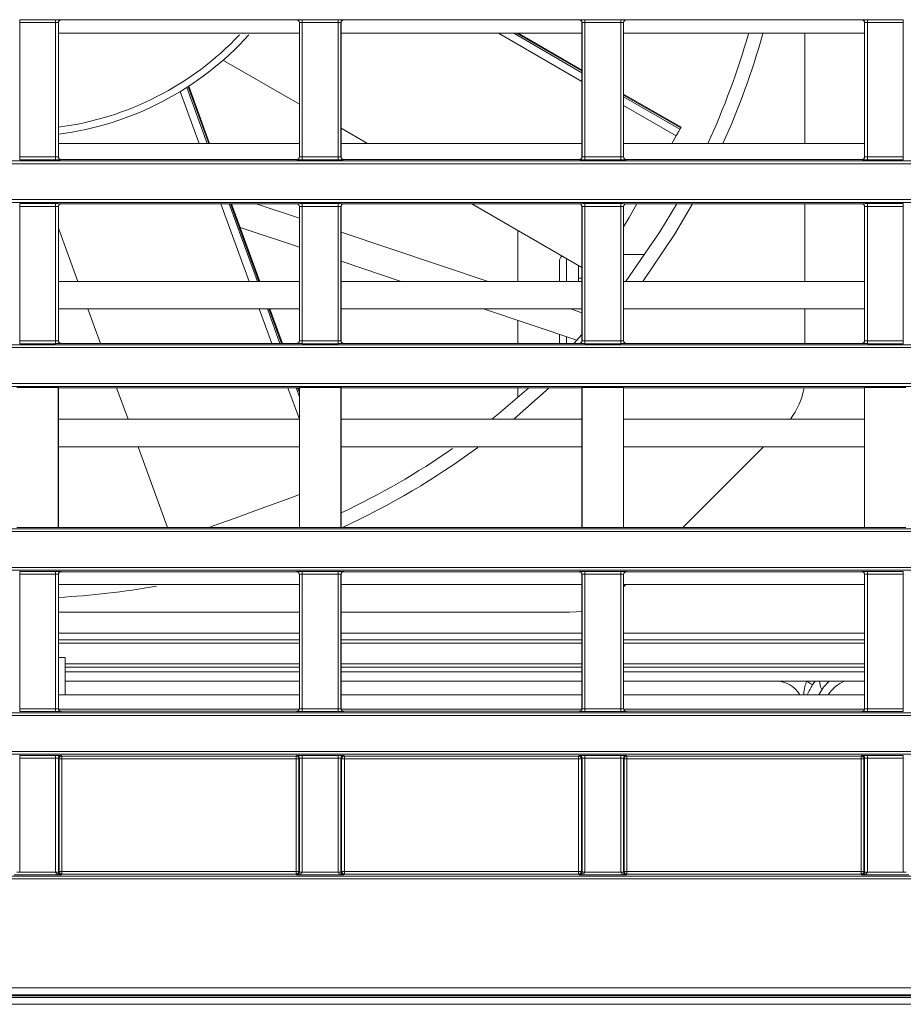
# Model space of a CAD drawing. Header units: millimetres. Extents: x 0 to 1118, y 0 to 864.
# Tile 68 of 248: x 222 to 238, y 430 to 448. Entities that reach past the tile are written whole.
import ezdxf

# ---------------------------------------------------------------- set-up
doc = ezdxf.new("R2010")
doc.units = ezdxf.units.MM

msp = doc.modelspace()

# ---------------------------------------------------------------- linework, layer by layer
at = {"color": 7, "linetype": 'Continuous', "lineweight": 15}
for p, q in [((222.044, 448.251), (222.695, 448.251)), ((222.044, 448.201), (222.044, 448.251)), ((222.695, 448.201), (222.044, 448.201)), ((222.044, 448.201), (222.044, 445.761)), ((222.695, 448.201), (222.695, 448.251)), ((222.695, 445.761), (222.695, 448.201)), ((222.745, 448.2), (222.745, 445.763)), ((222.747, 448.198), (222.745, 448.2)), ((222.747, 448.198), (222.747, 445.765)), ((222.795, 448.25), (222.797, 448.248)), ((227.067, 448.248), (222.797, 448.248)), ((227.067, 448.248), (227.069, 448.25)), ((227.119, 448.2), (227.117, 448.198)), ((227.117, 445.765), (227.117, 448.198)), ((227.119, 445.763), (227.119, 448.2)), ((227.169, 448.251), (227.82, 448.251)), ((227.169, 448.201), (227.169, 448.251)), ((227.82, 448.201), (227.169, 448.201)), ((227.169, 448.201), (227.169, 445.761)), ((227.82, 448.201), (227.82, 448.251)), ((227.82, 445.761), (227.82, 448.201)), ((227.87, 448.2), (227.87, 445.763)), ((227.872, 448.198), (227.87, 448.2)), ((227.872, 448.198), (227.872, 445.765)), ((227.92, 448.25), (227.922, 448.248)), ((232.192, 448.248), (227.922, 448.248)), ((232.192, 448.248), (232.194, 448.25)), ((232.244, 448.2), (232.242, 448.198)), ((232.242, 445.765), (232.242, 448.198)), ((232.244, 445.763), (232.244, 448.2)), ((232.294, 448.251), (232.945, 448.251)), ((232.294, 448.201), (232.294, 448.251)), ((232.945, 448.201), (232.294, 448.201)), ((232.294, 448.201), (232.294, 445.761)), ((232.945, 448.201), (232.945, 448.251)), ((232.945, 445.761), (232.945, 448.201)), ((232.995, 448.2), (232.995, 445.763)), ((232.997, 448.198), (232.995, 448.2)), ((232.997, 448.198), (232.997, 445.765)), ((233.045, 448.25), (233.047, 448.248)), ((237.317, 448.248), (233.047, 448.248)), ((237.317, 448.248), (237.319, 448.25)), ((237.369, 448.2), (237.367, 448.198)), ((237.367, 445.765), (237.367, 448.198)), ((237.369, 445.763), (237.369, 448.2)), ((237.419, 448.251), (238.07, 448.251)), ((237.419, 448.201), (237.419, 448.251)), ((238.07, 448.201), (237.419, 448.201)), ((237.419, 448.201), (237.419, 445.761)), ((238.07, 448.201), (238.07, 448.251)), ((238.07, 445.761), (238.07, 448.201)), ((227.117, 448.005), (222.747, 448.005)), ((232.242, 448.005), (227.872, 448.005)), ((232.242, 447.338), (231.087, 448.005)), ((237.367, 448.005), (232.997, 448.005)), ((236.285, 446.005), (236.285, 448.005)), ((225.739, 447.513), (227.117, 446.718)), ((225.488, 446.005), (225.11, 447.045)), ((234.041, 446.3), (232.997, 446.902)), ((227.872, 446.282), (228.351, 446.005)), ((233.95, 446.143), (233.871, 446.005)), ((234.02, 446.264), (234.033, 446.287)), ((227.117, 446.005), (222.747, 446.005)), ((232.242, 446.005), (227.872, 446.005)), ((237.367, 446.005), (232.997, 446.005)), ((222.044, 445.711), (222.044, 445.761)), ((222.044, 445.761), (222.695, 445.761)), ((222.695, 445.711), (222.695, 445.761)), ((222.745, 445.763), (222.747, 445.765)), ((227.117, 445.765), (227.119, 445.763)), ((227.169, 445.711), (227.169, 445.761)), ((227.169, 445.761), (227.82, 445.761)), ((227.82, 445.711), (227.82, 445.761)), ((227.87, 445.763), (227.872, 445.765)), ((232.242, 445.765), (232.244, 445.763)), ((232.294, 445.711), (232.294, 445.761)), ((232.294, 445.761), (232.945, 445.761)), ((232.945, 445.711), (232.945, 445.761)), ((232.995, 445.763), (232.997, 445.765)), ((237.367, 445.765), (237.369, 445.763)), ((237.419, 445.711), (237.419, 445.761)), ((237.419, 445.761), (238.07, 445.761)), ((238.07, 445.711), (238.07, 445.761)), ((161.236, 445.689), (370.628, 445.689)), ((370.628, 445.639), (161.236, 445.639)), ((222.695, 445.711), (222.044, 445.711)), ((222.797, 445.715), (222.795, 445.713)), ((227.067, 445.715), (222.797, 445.715)), ((227.069, 445.713), (227.067, 445.715)), ((227.82, 445.711), (227.169, 445.711)), ((227.922, 445.715), (227.92, 445.713)), ((232.192, 445.715), (227.922, 445.715)), ((232.194, 445.713), (232.192, 445.715)), ((232.945, 445.711), (232.294, 445.711)), ((233.047, 445.715), (233.045, 445.713)), ((237.317, 445.715), (233.047, 445.715)), ((237.319, 445.713), (237.317, 445.715)), ((238.07, 445.711), (237.419, 445.711)), ((161.236, 444.987), (370.628, 444.987)), ((370.628, 444.937), (161.236, 444.937)), ((222.044, 444.915), (222.695, 444.915)), ((222.044, 444.865), (222.044, 444.915)), ((222.695, 444.865), (222.044, 444.865)), ((222.044, 444.865), (222.044, 442.425)), ((222.695, 444.865), (222.695, 444.915)), ((222.695, 442.425), (222.695, 444.865)), ((222.745, 444.863), (222.745, 442.427)), ((222.747, 444.862), (222.745, 444.863)), ((222.795, 444.913), (222.797, 444.912)), ((227.067, 444.912), (222.797, 444.912)), ((226.398, 443.505), (225.886, 444.912)), ((226.335, 444.912), (227.117, 444.65)), ((227.067, 444.912), (227.069, 444.913)), ((227.119, 444.863), (227.117, 444.862)), ((227.119, 442.427), (227.119, 444.863)), ((227.169, 444.915), (227.82, 444.915)), ((227.169, 444.865), (227.169, 444.915)), ((227.82, 444.865), (227.169, 444.865)), ((227.169, 444.865), (227.169, 442.425)), ((227.82, 444.865), (227.82, 444.915)), ((227.82, 442.425), (227.82, 444.865)), ((227.87, 444.863), (227.87, 442.427)), ((227.872, 444.862), (227.87, 444.863)), ((227.92, 444.913), (227.922, 444.912)), ((232.192, 444.912), (227.922, 444.912)), ((230.245, 444.912), (232.242, 443.759)), ((232.192, 444.912), (232.194, 444.913)), ((232.244, 444.863), (232.242, 444.862)), ((232.244, 442.427), (232.244, 444.863)), ((232.294, 444.915), (232.945, 444.915)), ((232.294, 444.865), (232.294, 444.915)), ((232.945, 444.865), (232.294, 444.865)), ((232.294, 444.865), (232.294, 442.425)), ((232.945, 444.865), (232.945, 444.915)), ((232.945, 442.425), (232.945, 444.865)), ((232.995, 444.863), (232.995, 442.427)), ((232.997, 444.862), (232.995, 444.863)), ((233.045, 444.913), (233.047, 444.912)), ((237.317, 444.912), (233.047, 444.912)), ((236.285, 443.505), (236.285, 444.912)), ((237.317, 444.912), (237.319, 444.913)), ((237.369, 444.863), (237.367, 444.862)), ((237.369, 442.427), (237.369, 444.863)), ((237.419, 444.915), (238.07, 444.915)), ((237.419, 444.865), (237.419, 444.915)), ((238.07, 444.865), (237.419, 444.865)), ((237.419, 444.865), (237.419, 442.425)), ((238.07, 444.865), (238.07, 444.915)), ((238.07, 442.425), (238.07, 444.865)), ((222.747, 444.862), (222.747, 442.429)), ((227.117, 442.429), (227.117, 444.862)), ((227.872, 444.862), (227.872, 442.429)), ((232.242, 442.429), (232.242, 444.862)), ((232.997, 444.862), (232.997, 442.429)), ((237.367, 442.429), (237.367, 444.862)), ((222.747, 444.472), (223.099, 443.505)), ((227.117, 444.123), (226.043, 444.482)), ((227.872, 444.398), (230.539, 443.505)), ((233.385, 443.994), (232.998, 443.994)), ((228.963, 443.505), (227.872, 443.87)), ((232.178, 443.796), (232.178, 443.505)), ((227.117, 443.505), (222.747, 443.505)), ((232.242, 443.505), (227.872, 443.505)), ((232.242, 443.562), (232.178, 443.562)), ((232.999, 443.562), (232.997, 443.562)), ((237.367, 443.505), (232.997, 443.505)), ((227.117, 443.005), (222.747, 443.005)), ((223.281, 443.005), (223.509, 442.379)), ((226.808, 442.379), (226.58, 443.005)), ((232.242, 443.005), (227.872, 443.005)), ((232.148, 442.439), (230.457, 443.005)), ((232.033, 443.005), (232.242, 442.935)), ((237.367, 443.005), (232.997, 443.005)), ((236.285, 442.379), (236.285, 443.005)), ((231.833, 442.545), (231.833, 442.379)), ((232.092, 442.379), (232.242, 442.542)), ((222.044, 442.375), (222.044, 442.425)), ((222.044, 442.425), (222.695, 442.425)), ((222.695, 442.375), (222.044, 442.375)), ((222.695, 442.375), (222.695, 442.425)), ((222.745, 442.427), (222.747, 442.429)), ((222.797, 442.379), (222.795, 442.377)), ((227.067, 442.379), (222.797, 442.379)), ((227.069, 442.377), (227.067, 442.379)), ((227.117, 442.429), (227.119, 442.427)), ((227.169, 442.375), (227.169, 442.425)), ((227.169, 442.425), (227.82, 442.425)), ((227.82, 442.375), (227.169, 442.375)), ((227.82, 442.375), (227.82, 442.425)), ((227.87, 442.427), (227.872, 442.429)), ((227.922, 442.379), (227.92, 442.377)), ((232.192, 442.379), (227.922, 442.379)), ((232.194, 442.377), (232.192, 442.379)), ((232.242, 442.429), (232.244, 442.427)), ((232.294, 442.375), (232.294, 442.425)), ((232.294, 442.425), (232.945, 442.425)), ((232.945, 442.375), (232.294, 442.375)), ((232.945, 442.375), (232.945, 442.425)), ((232.995, 442.427), (232.997, 442.429)), ((233.047, 442.379), (233.045, 442.377)), ((237.317, 442.379), (233.047, 442.379)), ((237.319, 442.377), (237.317, 442.379)), ((237.367, 442.429), (237.369, 442.427)), ((237.419, 442.375), (237.419, 442.425)), ((237.419, 442.425), (238.07, 442.425)), ((238.07, 442.375), (237.419, 442.375)), ((238.07, 442.375), (238.07, 442.425)), ((161.236, 442.353), (370.628, 442.353)), ((370.628, 442.303), (161.236, 442.303)), ((161.236, 441.651), (370.628, 441.651)), ((370.628, 441.601), (161.236, 441.601)), ((222.744, 441.578), (221.994, 441.578)), ((222.747, 441.576), (222.744, 441.578)), ((222.744, 439.04), (222.744, 441.578)), ((227.117, 441.576), (222.747, 441.576)), ((222.747, 441.576), (222.747, 439.043)), ((223.801, 441.576), (224.009, 441.005)), ((227.117, 441.531), (227.101, 441.576)), ((227.119, 441.578), (227.117, 441.576)), ((227.117, 439.043), (227.117, 441.576)), ((227.869, 441.578), (227.119, 441.578)), ((227.119, 441.578), (227.119, 439.04)), ((227.872, 441.576), (227.869, 441.578)), ((227.869, 439.04), (227.869, 441.578)), ((232.242, 441.576), (227.872, 441.576)), ((227.872, 441.576), (227.872, 439.043)), ((232.244, 441.578), (232.242, 441.576)), ((232.242, 439.043), (232.242, 441.576)), ((232.994, 441.578), (232.244, 441.578)), ((232.244, 441.578), (232.244, 439.04)), ((232.997, 441.576), (232.994, 441.578)), ((232.994, 439.04), (232.994, 441.578)), ((237.367, 441.576), (232.997, 441.576)), ((232.997, 441.576), (232.997, 439.043)), ((237.369, 441.578), (237.367, 441.576)), ((237.367, 439.043), (237.367, 441.576)), ((238.119, 441.578), (237.369, 441.578)), ((237.369, 441.578), (237.369, 439.04)), ((227.117, 441.005), (222.747, 441.005)), ((232.242, 441.005), (227.872, 441.005)), ((237.367, 441.005), (232.997, 441.005)), ((227.117, 440.505), (222.747, 440.505)), ((224.191, 440.505), (224.723, 439.043)), ((232.242, 440.505), (227.872, 440.505)), ((237.367, 440.505), (232.997, 440.505)), ((235.535, 440.505), (234.072, 439.043)), ((168.705, 439.017), (278.656, 439.017)), ((222.744, 439.04), (221.994, 439.04)), ((222.747, 439.043), (222.744, 439.04)), ((227.117, 439.043), (222.747, 439.043)), ((227.119, 439.04), (227.117, 439.043)), ((227.869, 439.04), (227.119, 439.04)), ((227.872, 439.043), (227.869, 439.04)), ((232.242, 439.043), (227.872, 439.043)), ((232.244, 439.04), (232.242, 439.043)), ((232.994, 439.04), (232.244, 439.04)), ((232.997, 439.043), (232.994, 439.04)), ((237.367, 439.043), (232.997, 439.043)), ((237.369, 439.04), (237.367, 439.043)), ((238.119, 439.04), (237.369, 439.04)), ((278.673, 438.967), (168.705, 438.967)), ((168.705, 438.315), (278.16, 438.315)), ((278.011, 438.265), (168.705, 438.265)), ((222.044, 438.243), (222.695, 438.243)), ((222.044, 438.193), (222.044, 438.243)), ((222.695, 438.193), (222.044, 438.193)), ((222.044, 438.193), (222.044, 435.753)), ((222.695, 438.193), (222.695, 438.243)), ((222.695, 435.753), (222.695, 438.193)), ((222.745, 438.191), (222.745, 435.755)), ((222.747, 438.189), (222.745, 438.191)), ((222.747, 438.189), (222.747, 435.757)), ((222.795, 438.241), (222.797, 438.239)), ((227.067, 438.239), (222.797, 438.239)), ((227.067, 438.239), (227.069, 438.241)), ((227.119, 438.191), (227.117, 438.189)), ((227.117, 435.757), (227.117, 438.189)), ((227.119, 435.755), (227.119, 438.191)), ((227.169, 438.243), (227.82, 438.243)), ((227.169, 438.193), (227.169, 438.243)), ((227.82, 438.193), (227.169, 438.193)), ((227.169, 438.193), (227.169, 435.753)), ((227.82, 438.193), (227.82, 438.243)), ((227.82, 435.753), (227.82, 438.193)), ((227.87, 438.191), (227.87, 435.755)), ((227.872, 438.189), (227.87, 438.191)), ((227.872, 438.189), (227.872, 435.757)), ((227.92, 438.241), (227.922, 438.239)), ((232.192, 438.239), (227.922, 438.239)), ((232.192, 438.239), (232.194, 438.241)), ((232.244, 438.191), (232.242, 438.189)), ((232.242, 435.757), (232.242, 438.189)), ((232.244, 435.755), (232.244, 438.191)), ((232.294, 438.243), (232.945, 438.243)), ((232.294, 438.193), (232.294, 438.243)), ((232.945, 438.193), (232.294, 438.193)), ((232.294, 438.193), (232.294, 435.753)), ((232.945, 438.193), (232.945, 438.243)), ((232.945, 435.753), (232.945, 438.193)), ((232.995, 438.191), (232.995, 435.755)), ((232.997, 438.189), (232.995, 438.191)), ((232.997, 438.189), (232.997, 435.757)), ((233.045, 438.241), (233.047, 438.239)), ((237.317, 438.239), (233.047, 438.239)), ((237.317, 438.239), (237.319, 438.241)), ((237.369, 438.191), (237.367, 438.189)), ((237.367, 435.757), (237.367, 438.189)), ((237.369, 435.755), (237.369, 438.191)), ((237.419, 438.243), (238.07, 438.243)), ((237.419, 438.193), (237.419, 438.243)), ((238.07, 438.193), (237.419, 438.193)), ((237.419, 438.193), (237.419, 435.753)), ((238.07, 438.193), (238.07, 438.243)), ((238.07, 435.753), (238.07, 438.193)), ((227.117, 438.005), (222.747, 438.005)), ((232.242, 438.005), (227.872, 438.005)), ((237.367, 438.005), (232.997, 438.005)), ((233.035, 438.005), (232.997, 437.967)), ((222.747, 437.505), (227.117, 437.505)), ((227.872, 437.505), (232.017, 437.505)), ((222.747, 436.944), (227.117, 436.944)), ((227.872, 436.944), (232.242, 436.944)), ((232.997, 436.944), (237.367, 436.944)), ((222.869, 436.005), (222.869, 436.681)), ((222.869, 436.566), (227.117, 436.566)), ((227.872, 436.566), (232.242, 436.566)), ((232.997, 436.566), (237.367, 436.566)), ((227.117, 436.255), (222.869, 436.255)), ((232.242, 436.255), (227.872, 436.255)), ((237.367, 436.255), (232.997, 436.255)), ((236.319, 436.255), (236.319, 436.255)), ((236.319, 436.255), (236.319, 436.255)), ((222.747, 436.005), (227.117, 436.005)), ((222.906, 436.005), (222.906, 436.006)), ((227.872, 436.005), (232.242, 436.005)), ((232.997, 436.005), (237.367, 436.005)), ((222.745, 435.755), (222.747, 435.757)), ((227.117, 435.757), (227.119, 435.755)), ((227.87, 435.755), (227.872, 435.757)), ((232.242, 435.757), (232.244, 435.755)), ((232.995, 435.755), (232.997, 435.757)), ((237.367, 435.757), (237.369, 435.755)), ((168.739, 435.681), (278.011, 435.681)), ((278.16, 435.631), (168.739, 435.631)), ((222.044, 435.703), (222.044, 435.753)), ((222.044, 435.753), (222.695, 435.753)), ((222.695, 435.703), (222.044, 435.703)), ((222.695, 435.703), (222.695, 435.753)), ((222.748, 435.748), (227.116, 435.748)), ((222.797, 435.707), (222.795, 435.705)), ((227.067, 435.707), (222.797, 435.707)), ((227.069, 435.705), (227.067, 435.707)), ((227.169, 435.703), (227.169, 435.753)), ((227.169, 435.753), (227.82, 435.753)), ((227.82, 435.703), (227.169, 435.703)), ((227.82, 435.703), (227.82, 435.753)), ((227.873, 435.748), (232.241, 435.748)), ((227.922, 435.707), (227.92, 435.705)), ((232.192, 435.707), (227.922, 435.707)), ((232.194, 435.705), (232.192, 435.707)), ((232.294, 435.703), (232.294, 435.753)), ((232.294, 435.753), (232.945, 435.753)), ((232.945, 435.703), (232.294, 435.703)), ((232.945, 435.703), (232.945, 435.753)), ((232.998, 435.748), (237.366, 435.748)), ((233.047, 435.707), (233.045, 435.705)), ((237.317, 435.707), (233.047, 435.707)), ((237.319, 435.705), (237.317, 435.707)), ((237.419, 435.703), (237.419, 435.753)), ((237.419, 435.753), (238.07, 435.753)), ((238.07, 435.703), (237.419, 435.703)), ((238.07, 435.703), (238.07, 435.753)), ((168.442, 434.979), (278.798, 434.979)), ((278.697, 434.929), (168.442, 434.929)), ((222.044, 434.907), (222.695, 434.907)), ((222.044, 434.857), (222.044, 434.907)), ((222.695, 434.857), (222.695, 434.907)), ((222.795, 434.905), (222.807, 434.894)), ((222.807, 434.894), (227.057, 434.894)), ((222.807, 434.894), (222.807, 434.844)), ((227.057, 434.894), (227.069, 434.905)), ((227.057, 434.844), (227.057, 434.894)), ((227.169, 434.907), (227.82, 434.907)), ((227.169, 434.857), (227.169, 434.907)), ((227.82, 434.857), (227.82, 434.907)), ((227.92, 434.905), (227.932, 434.894)), ((227.932, 434.894), (232.182, 434.894)), ((227.932, 434.894), (227.932, 434.844)), ((232.182, 434.894), (232.194, 434.905)), ((232.182, 434.844), (232.182, 434.894)), ((232.294, 434.907), (232.945, 434.907)), ((232.294, 434.857), (232.294, 434.907)), ((232.945, 434.857), (232.945, 434.907)), ((233.045, 434.905), (233.057, 434.894)), ((233.057, 434.894), (237.307, 434.894)), ((233.057, 434.894), (233.057, 434.844)), ((237.307, 434.894), (237.319, 434.905)), ((237.307, 434.844), (237.307, 434.894)), ((237.419, 434.907), (238.07, 434.907)), ((237.419, 434.857), (237.419, 434.907)), ((238.07, 434.857), (238.07, 434.907)), ((222.695, 434.857), (222.044, 434.857)), ((222.044, 434.857), (222.044, 432.792)), ((222.695, 432.792), (222.695, 434.857)), ((222.745, 434.855), (222.745, 432.792)), ((222.757, 434.844), (222.745, 434.855)), ((222.757, 432.804), (222.757, 434.844)), ((222.807, 434.844), (222.757, 434.844)), ((227.057, 434.844), (222.807, 434.844)), ((222.807, 434.844), (222.807, 432.804)), ((227.107, 434.844), (227.057, 434.844)), ((227.057, 432.804), (227.057, 434.844)), ((227.119, 434.855), (227.107, 434.844)), ((227.107, 434.844), (227.107, 432.804)), ((227.119, 432.792), (227.119, 434.855)), ((227.82, 434.857), (227.169, 434.857)), ((227.169, 434.857), (227.169, 432.792)), ((227.82, 432.792), (227.82, 434.857)), ((227.87, 434.855), (227.87, 432.792)), ((227.882, 434.844), (227.87, 434.855)), ((227.882, 432.804), (227.882, 434.844)), ((227.932, 434.844), (227.882, 434.844)), ((227.932, 434.844), (227.932, 432.804)), ((232.182, 434.844), (227.932, 434.844)), ((232.182, 432.804), (232.182, 434.844)), ((232.232, 434.844), (232.182, 434.844)), ((232.244, 434.855), (232.232, 434.844)), ((232.232, 434.844), (232.232, 432.804)), ((232.244, 432.792), (232.244, 434.855)), ((232.945, 434.857), (232.294, 434.857)), ((232.294, 434.857), (232.294, 432.792)), ((232.945, 432.792), (232.945, 434.857)), ((232.995, 434.855), (232.995, 432.792)), ((233.007, 434.844), (232.995, 434.855)), ((233.007, 432.804), (233.007, 434.844)), ((233.057, 434.844), (233.007, 434.844)), ((233.057, 434.844), (233.057, 432.804)), ((237.307, 434.844), (233.057, 434.844)), ((237.357, 434.844), (237.307, 434.844)), ((237.307, 432.804), (237.307, 434.844)), ((237.369, 434.855), (237.357, 434.844)), ((237.357, 434.844), (237.357, 432.804)), ((237.369, 432.792), (237.369, 434.855)), ((238.07, 434.857), (237.419, 434.857)), ((237.419, 434.857), (237.419, 432.792)), ((238.07, 432.792), (238.07, 434.857)), ((222.794, 432.741), (221.945, 432.741)), ((221.994, 432.792), (222.044, 432.792)), ((222.044, 432.791), (222.695, 432.791)), ((222.695, 432.792), (222.745, 432.792)), ((222.745, 432.792), (222.757, 432.804)), ((222.757, 432.804), (222.807, 432.804)), ((222.807, 432.754), (222.794, 432.741)), ((222.807, 432.804), (222.807, 432.754)), ((222.807, 432.804), (227.057, 432.804)), ((227.057, 432.754), (222.807, 432.754)), ((227.057, 432.754), (227.057, 432.804)), ((227.107, 432.804), (227.057, 432.804)), ((227.07, 432.741), (227.057, 432.754)), ((227.919, 432.741), (227.07, 432.741)), ((227.107, 432.804), (227.119, 432.792)), ((227.119, 432.792), (227.169, 432.792)), ((227.169, 432.791), (227.82, 432.791)), ((227.82, 432.792), (227.87, 432.792)), ((227.87, 432.792), (227.882, 432.804)), ((227.882, 432.804), (227.932, 432.804)), ((227.932, 432.754), (227.919, 432.741)), ((227.932, 432.804), (227.932, 432.754)), ((227.932, 432.804), (232.182, 432.804)), ((232.182, 432.754), (227.932, 432.754)), ((232.182, 432.754), (232.182, 432.804)), ((232.232, 432.804), (232.182, 432.804)), ((232.195, 432.741), (232.182, 432.754)), ((233.044, 432.741), (232.195, 432.741)), ((232.232, 432.804), (232.244, 432.792)), ((232.244, 432.792), (232.294, 432.792)), ((232.294, 432.791), (232.945, 432.791)), ((232.945, 432.792), (232.995, 432.792)), ((232.995, 432.792), (233.007, 432.804)), ((233.007, 432.804), (233.057, 432.804)), ((233.057, 432.754), (233.044, 432.741)), ((233.057, 432.804), (233.057, 432.754)), ((233.057, 432.804), (237.307, 432.804)), ((237.307, 432.754), (233.057, 432.754)), ((237.307, 432.754), (237.307, 432.804)), ((237.357, 432.804), (237.307, 432.804)), ((237.32, 432.741), (237.307, 432.754)), ((238.169, 432.741), (237.32, 432.741)), ((237.357, 432.804), (237.369, 432.792)), ((237.369, 432.792), (237.419, 432.792)), ((237.419, 432.791), (238.07, 432.791)), ((238.07, 432.792), (238.12, 432.792)), ((166.42, 432.718), (365.444, 432.718)), ((365.444, 432.668), (166.42, 432.668)), ((163.069, 430.69), (368.795, 430.69)), ((368.802, 430.548), (163.062, 430.548)), ((368.795, 430.565), (163.069, 430.565)), ((163.844, 430.517), (368.019, 430.517)), ((163.844, 430.392), (368.019, 430.392))]:
    msp.add_line(p, q, dxfattribs=at)
at = {"color": 9, "linetype": 'Continuous', "lineweight": 15}
for p, q in [((232.242, 447.13), (230.726, 448.005)), ((231.004, 448.005), (232.242, 447.29)), ((232.242, 447.321), (231.057, 448.005)), ((225.074, 447.022), (225.444, 446.005)), ((225.472, 446.005), (225.097, 447.036)), ((225.296, 446.005), (224.953, 446.946)), ((234.033, 446.287), (232.997, 446.885)), ((232.997, 446.854), (234.02, 446.264)), ((233.95, 446.143), (232.997, 446.694)), ((226.206, 443.505), (225.694, 444.912)), ((225.842, 444.912), (226.354, 443.505)), ((226.382, 443.505), (225.87, 444.912)), ((231.081, 444.429), (231.081, 443.505)), ((231.962, 443.92), (231.962, 443.505)), ((226.616, 442.379), (226.388, 443.005)), ((226.536, 443.005), (226.764, 442.379)), ((226.792, 442.379), (226.564, 443.005)), ((231.081, 442.796), (231.081, 442.379)), ((231.962, 442.502), (231.962, 442.379)), ((227.116, 441.005), (226.908, 441.576)), ((227.056, 441.576), (227.117, 441.409)), ((227.117, 441.487), (227.084, 441.576)), ((231.081, 441.576), (231.081, 441.4)), ((222.747, 437.126), (227.117, 437.126)), ((227.872, 437.126), (232.242, 437.126)), ((232.997, 437.126), (237.367, 437.126)), ((227.117, 437.001), (222.747, 437.001)), ((232.242, 437.001), (227.872, 437.001)), ((237.367, 437.001), (232.997, 437.001)), ((222.869, 436.508), (227.117, 436.508)), ((227.872, 436.508), (232.242, 436.508)), ((232.997, 436.508), (237.367, 436.508)), ((227.117, 436.424), (222.869, 436.424)), ((232.242, 436.424), (227.872, 436.424)), ((237.367, 436.424), (232.997, 436.424))]:
    msp.add_line(p, q, dxfattribs=at)
at = {"color": 7, "linetype": 'Continuous', "lineweight": 15, "flags": 128}
for points in [[(234.02, 446.264), (234.014, 446.253), (234.006, 446.24), (233.998, 446.226), (233.988, 446.209), (233.979, 446.192), (233.969, 446.175), (233.959, 446.159), (233.95, 446.143)], [(233.239, 444.912), (233.096, 444.663), (232.997, 444.492)], [(233.03, 443.499), (233.656, 444.406), (233.961, 444.912)], [(234.248, 444.912), (233.921, 444.357), (233.346, 443.505)], [(230.608, 441.005), (230.731, 441.104), (231.278, 441.576)], [(231.646, 441.576), (231.01, 441.01), (231.004, 441.005)], [(227.117, 439.637), (226.959, 439.58), (226.421, 439.384), (225.95, 439.213), (225.553, 439.068), (225.483, 439.043)], [(232.242, 437.525), (232.139, 437.511), (232.017, 437.505)], [(236.319, 436.255), (236.34, 436.241), (236.359, 436.229), (236.377, 436.217), (236.393, 436.207), (236.406, 436.198), (236.416, 436.192), (236.422, 436.188), (236.424, 436.187)], [(236.536, 436.005), (236.624, 436.144), (236.727, 436.255)], [(236.592, 436.1), (236.566, 436.153), (236.552, 436.255)], [(222.695, 432.791), (222.705, 432.791), (222.714, 432.791), (222.723, 432.791), (222.73, 432.791), (222.737, 432.791), (222.741, 432.791), (222.744, 432.791), (222.745, 432.791)], [(227.119, 432.791), (227.12, 432.791), (227.123, 432.791), (227.127, 432.791), (227.134, 432.791), (227.141, 432.791), (227.15, 432.791), (227.159, 432.791), (227.169, 432.791)], [(227.82, 432.791), (227.83, 432.791), (227.839, 432.791), (227.848, 432.791), (227.855, 432.791), (227.862, 432.791), (227.866, 432.791), (227.869, 432.791), (227.87, 432.791)], [(232.244, 432.791), (232.245, 432.791), (232.248, 432.791), (232.252, 432.791), (232.259, 432.791), (232.266, 432.791), (232.275, 432.791), (232.284, 432.791), (232.294, 432.791)], [(232.945, 432.791), (232.955, 432.791), (232.964, 432.791), (232.973, 432.791), (232.98, 432.791), (232.987, 432.791), (232.991, 432.791), (232.994, 432.791), (232.995, 432.791)], [(237.369, 432.791), (237.37, 432.791), (237.373, 432.791), (237.377, 432.791), (237.384, 432.791), (237.391, 432.791), (237.4, 432.791), (237.409, 432.791), (237.419, 432.791)]]:
    msp.add_lwpolyline(points, dxfattribs=at)
at = {"color": 7, "linetype": 'Continuous', "lineweight": 15}
for centre, radius, start, end in [((222.795, 448.199), 0.05, 90.0284, 179.9716), ((227.069, 448.199), 0.05, 0.0284, 89.9716), ((227.92, 448.199), 0.05, 90.0284, 179.9716), ((232.194, 448.199), 0.05, 0.0284, 89.9716), ((233.045, 448.199), 0.05, 90.0198, 179.9802), ((237.319, 448.199), 0.05, 0.0162, 89.9752), ((222.035, 451.755), 5.625, 277.2757, 317.7962), ((222.035, 451.755), 13.75, 335.2816, 344.1243), ((222.035, 451.755), 14, 335.7517, 344.4276), ((240.336, 442.658), 7.273, 149.9468, 150.0659), ((222.795, 445.763), 0.05, 180.0275, 269.9725), ((227.069, 445.763), 0.05, 270.0275, 359.9725), ((227.92, 445.763), 0.05, 180.0275, 269.9725), ((232.194, 445.763), 0.05, 270.0275, 359.9725), ((233.045, 445.763), 0.05, 180.0189, 269.9811), ((237.319, 445.763), 0.05, 270.0239, 359.9847), ((222.795, 444.863), 0.05, 90.0284, 179.9716), ((227.069, 444.863), 0.05, 0.0284, 89.9716), ((227.92, 444.863), 0.05, 90.0284, 179.9716), ((232.194, 444.863), 0.05, 0.0284, 89.9716), ((233.045, 444.863), 0.05, 90.0198, 179.9802), ((237.319, 444.863), 0.05, 0.0162, 89.9752), ((231.962, 443.865), 0.13, 128.2043, 180), ((222.795, 442.427), 0.05, 180.0275, 269.9725), ((227.069, 442.427), 0.05, 270.0275, 359.9725), ((227.92, 442.427), 0.05, 180.0275, 269.9725), ((232.194, 442.427), 0.05, 270.0275, 359.9725), ((233.045, 442.427), 0.05, 180.0189, 269.9811), ((237.319, 442.427), 0.05, 270.0239, 359.9847), ((235.035, 441.773), 1.25, 322.1239, 350.9248), ((222.035, 451.755), 13.75, 295.1213, 304.8671), ((222.035, 451.755), 14, 294.767, 306.4524), ((222.795, 438.191), 0.05, 90.0284, 179.9716), ((227.069, 438.191), 0.05, 0.0284, 89.9716), ((227.92, 438.191), 0.05, 90.0284, 179.9716), ((232.194, 438.191), 0.05, 0.0284, 89.9716), ((233.045, 438.191), 0.05, 90.0198, 179.9802), ((237.319, 438.191), 0.05, 0.0162, 89.9752), ((222.035, 451.755), 14, 272.9167, 280.2427), ((235.76, 435.755), 0.5, 30.0425, 90), ((237.285, 435.63), 1.025, 147.1042, 158.5206), ((237.285, 435.63), 1.025, 142.4281, 147.1042), ((237.285, 435.63), 0.687, 113.664, 146.9123), ((222.795, 435.755), 0.05, 180.0275, 269.9725), ((227.069, 435.755), 0.05, 270.0275, 359.9725), ((227.92, 435.755), 0.05, 180.0275, 269.9725), ((232.194, 435.755), 0.05, 270.0275, 359.9725), ((233.045, 435.755), 0.05, 180.0189, 269.9811), ((237.319, 435.755), 0.05, 270.0239, 359.9847), ((222.795, 434.855), 0.05, 90.0284, 179.9716), ((222.807, 434.844), 0.05, 90.0253, 179.9725), ((227.057, 434.844), 0.05, 0.0275, 89.9747), ((227.069, 434.855), 0.05, 0.0284, 89.9716), ((227.92, 434.855), 0.05, 90.0284, 179.9716), ((227.932, 434.844), 0.05, 90.0167, 179.9811), ((232.182, 434.844), 0.05, 0.0275, 89.9747), ((232.194, 434.855), 0.05, 0.0284, 89.9716), ((233.045, 434.855), 0.05, 90.0198, 179.9802), ((233.057, 434.844), 0.05, 90.0167, 179.9811), ((237.307, 434.844), 0.05, 0.0275, 89.9747), ((237.319, 434.855), 0.05, 0.0162, 89.9752), ((222.807, 432.804), 0.05, 180.0275, 269.9725), ((227.057, 432.804), 0.05, 270.0275, 359.9725), ((227.932, 432.804), 0.05, 180.0189, 269.9811), ((232.182, 432.804), 0.05, 270.0275, 359.9725), ((233.057, 432.804), 0.05, 180.0189, 269.9811), ((237.307, 432.804), 0.05, 270.0275, 359.9725)]:
    msp.add_arc(centre, radius, start, end, dxfattribs=at)
at = {"color": 9, "linetype": 'Continuous', "lineweight": 15}
msp.add_arc((222.035, 451.755), 5.5, 277.4419, 316.5986, dxfattribs=at)
at = {"color": 7, "linetype": 'Continuous', "lineweight": 15}
for centre, major_axis, ratio, start_param, end_param in [((222.695, 448.249), (0.1, 0), 0.017455, 0.017453, 1.570796), ((222.695, 448.199), (0.05, 0), 0.03491, 0.017453, 1.570796), ((222.797, 448.198), (0.0354, -0.0354), 0.999695, 2.356347, 3.926839), ((227.067, 448.198), (0.0354, 0.0354), 0.999695, 5.497939, 7.068431), ((227.169, 448.249), (0.1, 0), 0.017455, 1.570796, 3.124139), ((227.169, 448.199), (0.05, 0), 0.03491, 1.570796, 3.124139), ((227.82, 448.249), (0.1, 0), 0.017455, 0.017453, 1.570796), ((227.82, 448.199), (0.05, 0), 0.03491, 0.017453, 1.570796), ((227.922, 448.198), (0.0354, -0.0354), 0.999695, 2.356347, 3.926839), ((232.192, 448.198), (0.0354, 0.0354), 0.999695, 5.497939, 7.068431), ((232.294, 448.249), (0.1, 0), 0.017455, 1.570796, 3.124139), ((232.294, 448.199), (0.05, 0), 0.03491, 1.570796, 3.124139), ((232.945, 448.249), (0.1, 0), 0.017455, 0.017453, 1.570796), ((232.945, 448.199), (0.05, 0), 0.03491, 0.017453, 1.570796), ((233.047, 448.198), (0.0354, -0.0354), 0.999695, 2.356347, 3.926839), ((237.317, 448.198), (0.0354, 0.0354), 0.999695, 5.497939, 7.068431), ((237.419, 448.249), (0.1, 0), 0.017455, 1.570796, 3.124139), ((237.419, 448.199), (0.05, 0), 0.03491, 1.570796, 3.124139), ((222.695, 445.763), (0.05, 0), 0.03491, 4.712389, 6.265732), ((222.797, 445.765), (0.0354, 0.0354), 0.999695, 2.356347, 3.926839), ((227.067, 445.765), (0.0354, -0.0354), 0.999695, 5.497939, 7.068431), ((227.169, 445.763), (0.05, 0), 0.03491, 3.159046, 4.712389), ((227.82, 445.763), (0.05, 0), 0.03491, 4.712389, 6.265732), ((227.922, 445.765), (0.0354, 0.0354), 0.999695, 2.356347, 3.926839), ((232.192, 445.765), (0.0354, -0.0354), 0.999695, 5.497939, 7.068431), ((232.294, 445.763), (0.05, 0), 0.03491, 3.159046, 4.712389), ((232.945, 445.763), (0.05, 0), 0.03491, 4.712389, 6.265732), ((233.047, 445.765), (0.0354, 0.0354), 0.999695, 2.356347, 3.926839), ((237.317, 445.765), (0.0354, -0.0354), 0.999695, 5.497939, 7.068431), ((237.419, 445.763), (0.05, 0), 0.03491, 3.159046, 4.712389), ((222.695, 445.713), (0.1, 0), 0.017455, 4.712389, 6.265732), ((227.169, 445.713), (0.1, 0), 0.017455, 3.159046, 4.712389), ((227.82, 445.713), (0.1, 0), 0.017455, 4.712389, 6.265732), ((232.294, 445.713), (0.1, 0), 0.017455, 3.159046, 4.712389), ((232.945, 445.713), (0.1, 0), 0.017455, 4.712389, 6.265732), ((237.419, 445.713), (0.1, 0), 0.017455, 3.159046, 4.712389), ((222.695, 444.913), (0.1, 0), 0.017455, 0.017453, 1.570796), ((222.695, 444.863), (0.05, 0), 0.03491, 0.017453, 1.570796), ((222.797, 444.862), (0.0354, -0.0354), 0.999695, 2.356347, 3.926839), ((227.067, 444.862), (0.0354, 0.0354), 0.999695, 5.497939, 7.068431), ((227.169, 444.913), (0.1, 0), 0.017455, 1.570796, 3.124139), ((227.169, 444.863), (0.05, 0), 0.03491, 1.570796, 3.124139), ((227.82, 444.913), (0.1, 0), 0.017455, 0.017453, 1.570796), ((227.82, 444.863), (0.05, 0), 0.03491, 0.017453, 1.570796), ((227.922, 444.862), (0.0354, -0.0354), 0.999695, 2.356347, 3.926839), ((232.192, 444.862), (0.0354, 0.0354), 0.999695, 5.497939, 7.068431), ((232.294, 444.913), (0.1, 0), 0.017455, 1.570796, 3.124139), ((232.294, 444.863), (0.05, 0), 0.03491, 1.570796, 3.124139), ((232.945, 444.913), (0.1, 0), 0.017455, 0.017453, 1.570796), ((232.945, 444.863), (0.05, 0), 0.03491, 0.017453, 1.570796), ((233.047, 444.862), (0.0354, -0.0354), 0.999695, 2.356347, 3.926839), ((237.317, 444.862), (0.0354, 0.0354), 0.999695, 5.497939, 7.068431), ((237.419, 444.913), (0.1, 0), 0.017455, 1.570796, 3.124139), ((237.419, 444.863), (0.05, 0), 0.03491, 1.570796, 3.124139), ((222.695, 442.427), (0.05, 0), 0.03491, 4.712389, 6.265732), ((222.695, 442.377), (0.1, 0), 0.017455, 4.712389, 6.265732), ((222.797, 442.429), (0.0354, 0.0354), 0.999695, 2.356347, 3.926839), ((227.067, 442.429), (0.0354, -0.0354), 0.999695, 5.497939, 7.068431), ((227.169, 442.377), (0.1, 0), 0.017455, 3.159046, 4.712389), ((227.169, 442.427), (0.05, 0), 0.03491, 3.159046, 4.712389), ((227.82, 442.427), (0.05, 0), 0.03491, 4.712389, 6.265732), ((227.82, 442.377), (0.1, 0), 0.017455, 4.712389, 6.265732), ((227.922, 442.429), (0.0354, 0.0354), 0.999695, 2.356347, 3.926839), ((232.192, 442.429), (0.0354, -0.0354), 0.999695, 5.497939, 7.068431), ((232.294, 442.377), (0.1, 0), 0.017455, 3.159046, 4.712389), ((232.294, 442.427), (0.05, 0), 0.03491, 3.159046, 4.712389), ((232.945, 442.427), (0.05, 0), 0.03491, 4.712389, 6.265732), ((232.945, 442.377), (0.1, 0), 0.017455, 4.712389, 6.265732), ((233.047, 442.429), (0.0354, 0.0354), 0.999695, 2.356347, 3.926839), ((237.317, 442.429), (0.0354, -0.0354), 0.999695, 5.497939, 7.068431), ((237.419, 442.377), (0.1, 0), 0.017455, 3.159046, 4.712389), ((237.419, 442.427), (0.05, 0), 0.03491, 3.159046, 4.712389), ((222.695, 438.241), (0.1, 0), 0.017455, 0.017453, 1.570796), ((222.695, 438.191), (0.05, 0), 0.03491, 0.017453, 1.570796), ((222.797, 438.189), (0.0354, -0.0354), 0.999695, 2.356347, 3.926839), ((227.067, 438.189), (0.0354, 0.0354), 0.999695, 5.497939, 7.068431), ((227.169, 438.241), (0.1, 0), 0.017455, 1.570796, 3.124139), ((227.169, 438.191), (0.05, 0), 0.03491, 1.570796, 3.124139), ((227.82, 438.241), (0.1, 0), 0.017455, 0.017453, 1.570796), ((227.82, 438.191), (0.05, 0), 0.03491, 0.017453, 1.570796), ((227.922, 438.189), (0.0354, -0.0354), 0.999695, 2.356347, 3.926839), ((232.192, 438.189), (0.0354, 0.0354), 0.999695, 5.497939, 7.068431), ((232.294, 438.241), (0.1, 0), 0.017455, 1.570796, 3.124139), ((232.294, 438.191), (0.05, 0), 0.03491, 1.570796, 3.124139), ((232.945, 438.241), (0.1, 0), 0.017455, 0.017453, 1.570796), ((232.945, 438.191), (0.05, 0), 0.03491, 0.017453, 1.570796), ((233.047, 438.189), (0.0354, -0.0354), 0.999695, 2.356347, 3.926839), ((237.317, 438.189), (0.0354, 0.0354), 0.999695, 5.497939, 7.068431), ((237.419, 438.241), (0.1, 0), 0.017455, 1.570796, 3.124139), ((237.419, 438.191), (0.05, 0), 0.03491, 1.570796, 3.124139), ((222.695, 435.755), (0.05, 0), 0.03491, 4.712389, 6.265732), ((222.797, 435.757), (-0.0354, -0.0354), 0.999695, 5.497939, 7.068431), ((227.067, 435.757), (-0.0354, 0.0354), 0.999695, 2.356347, 3.926839), ((227.169, 435.755), (0.05, 0), 0.03491, 3.159046, 4.712389), ((227.82, 435.755), (0.05, 0), 0.03491, 4.712389, 6.265732), ((227.922, 435.757), (-0.0354, -0.0354), 0.999695, 5.497939, 7.068431), ((232.192, 435.757), (-0.0354, 0.0354), 0.999695, 2.356347, 3.926839), ((232.294, 435.755), (0.05, 0), 0.03491, 3.159046, 4.712389), ((232.945, 435.755), (0.05, 0), 0.03491, 4.712389, 6.265732), ((233.047, 435.757), (-0.0354, -0.0354), 0.999695, 5.497939, 7.068431), ((237.317, 435.757), (-0.0354, 0.0354), 0.999695, 2.356347, 3.926839), ((237.419, 435.755), (0.05, 0), 0.03491, 3.159046, 4.712389), ((222.695, 435.705), (0.1, 0), 0.017455, 4.712389, 6.265732), ((227.169, 435.705), (0.1, 0), 0.017455, 3.159046, 4.712389), ((227.82, 435.705), (0.1, 0), 0.017455, 4.712389, 6.265732), ((232.294, 435.705), (0.1, 0), 0.017455, 3.159046, 4.712389), ((232.945, 435.705), (0.1, 0), 0.017455, 4.712389, 6.265732), ((237.419, 435.705), (0.1, 0), 0.017455, 3.159046, 4.712389), ((222.695, 434.905), (0.1, 0), 0.017455, 0.017453, 1.570796), ((227.169, 434.905), (0.1, 0), 0.017455, 1.570796, 3.124139), ((227.82, 434.905), (0.1, 0), 0.017455, 0.017453, 1.570796), ((232.294, 434.905), (0.1, 0), 0.017455, 1.570796, 3.124139), ((232.945, 434.905), (0.1, 0), 0.017455, 0.017453, 1.570796), ((237.419, 434.905), (0.1, 0), 0.017455, 1.570796, 3.124139), ((222.695, 434.855), (0.05, 0), 0.03491, 0.017453, 1.570796), ((227.169, 434.855), (0.05, 0), 0.03491, 1.570796, 3.124139), ((227.82, 434.855), (0.05, 0), 0.03491, 0.017453, 1.570796), ((232.294, 434.855), (0.05, 0), 0.03491, 1.570796, 3.124139), ((232.945, 434.855), (0.05, 0), 0.03491, 0.017453, 1.570796), ((237.419, 434.855), (0.05, 0), 0.03491, 1.570796, 3.124139), ((222.795, 432.792), (-0.0707, -0.0707), 0.999695, 5.497939, 5.515088), ((222.794, 432.791), (0.0983, -0.0012), 0.508671, 3.16514, 4.718483), ((222.795, 432.792), (0.0354, 0.0354), 0.999087, 2.356347, 2.373495), ((222.794, 432.791), (-0.019, 0.0467), 0.951631, 1.184539, 2.737882), ((227.07, 432.791), (0.0983, 0.0012), 0.508671, 4.706295, 6.259638), ((227.07, 432.791), (0.019, 0.0467), 0.951631, 3.545304, 5.098647), ((227.069, 432.792), (0.0354, -0.0354), 0.999087, 0.768097, 0.785246), ((227.069, 432.792), (-0.0707, 0.0707), 0.999695, 3.90969, 3.926839), ((227.92, 432.792), (-0.0707, -0.0707), 0.999695, 5.497939, 5.515088), ((227.919, 432.791), (0.0983, -0.0012), 0.508671, 3.16514, 4.718483), ((227.92, 432.792), (0.0354, 0.0354), 0.999087, 2.356347, 2.373495), ((227.919, 432.791), (-0.019, 0.0467), 0.951631, 1.184539, 2.737882), ((232.195, 432.791), (0.0983, 0.0012), 0.508671, 4.706295, 6.259638), ((232.195, 432.791), (0.019, 0.0467), 0.951631, 3.545304, 5.098647), ((232.194, 432.792), (0.0354, -0.0354), 0.999087, 0.768097, 0.785246), ((232.194, 432.792), (-0.0707, 0.0707), 0.999695, 3.90969, 3.926839), ((233.045, 432.792), (-0.0707, -0.0707), 0.999695, 5.497939, 5.515088), ((233.044, 432.791), (0.0983, -0.0012), 0.508671, 3.16514, 4.718483), ((233.045, 432.792), (0.0354, 0.0354), 0.999087, 2.356347, 2.373495), ((233.044, 432.791), (-0.019, 0.0467), 0.951631, 1.184539, 2.737882), ((237.32, 432.791), (0.0983, 0.0012), 0.508671, 4.706295, 6.259638), ((237.32, 432.791), (0.019, 0.0467), 0.951631, 3.545304, 5.098647), ((237.319, 432.792), (0.0354, -0.0354), 0.999087, 0.768097, 0.785246), ((237.319, 432.792), (-0.0707, 0.0707), 0.999695, 3.90969, 3.926839)]:
    msp.add_ellipse(centre, major_axis=major_axis, ratio=ratio, start_param=start_param, end_param=end_param, dxfattribs=at)
for points, knots in [([(231.833, 443.865), (231.833, 443.839), (231.833, 443.8), (231.833, 443.63), (231.833, 443.529), (231.833, 443.505)], [0, 0, 0, 0, 0.587746, 0.904141, 1, 1, 1, 1]), ([(222.869, 436.68), (222.863, 436.68), (222.852, 436.68), (222.78, 436.68), (222.747, 436.68)], [0, 0, 0, 0, 0.536644, 1, 1, 1, 1])]:
    msp.add_open_spline(points, degree=3, knots=knots, dxfattribs=at)
at = {"color": 9, "linetype": 'Continuous', "lineweight": 15}
msp.add_open_spline([(236.267, 436.005), (236.267, 436.009), (236.268, 436.059), (236.274, 436.142), (236.306, 436.222), (236.319, 436.255)], degree=3, knots=[0, 0, 0, 0, 0.051569, 0.611053, 1, 1, 1, 1], dxfattribs=at)

doc.saveas('drawing.dxf')
